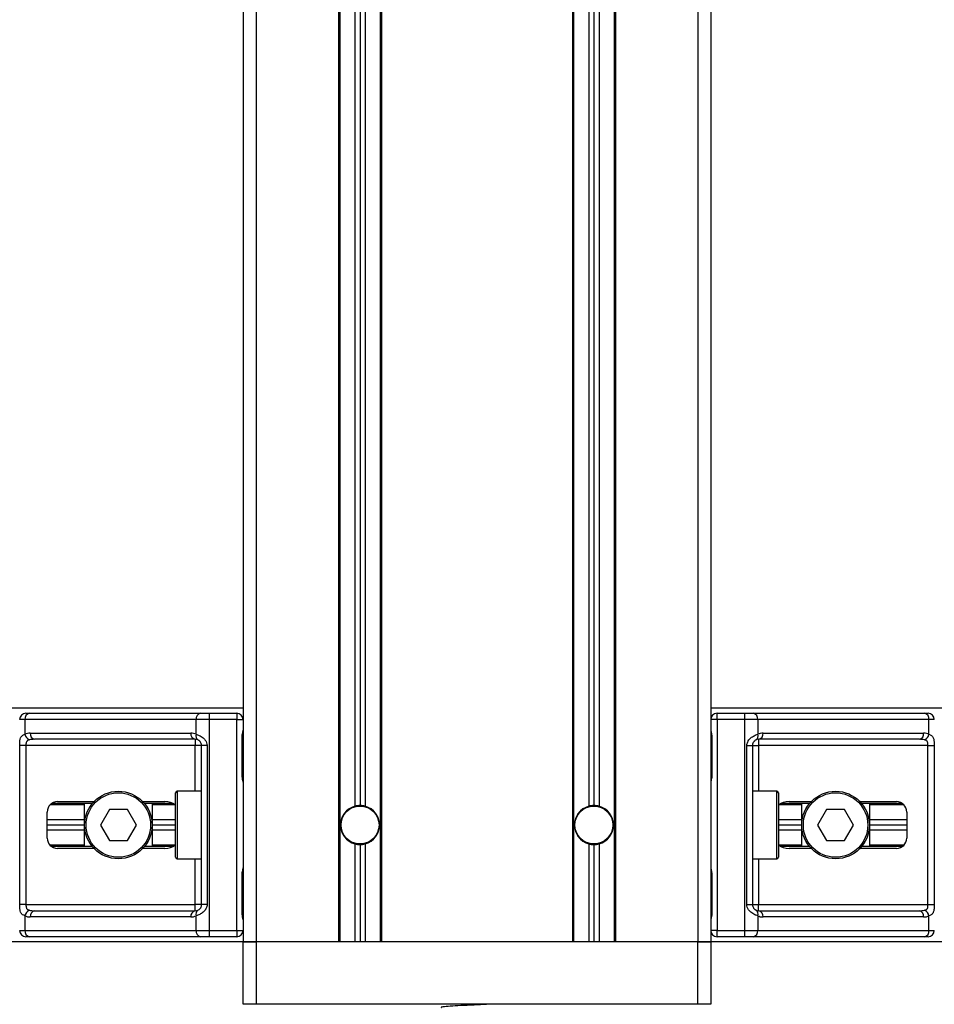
# Model space of a CAD drawing. Header units: millimetres. Extents: x 0 to 420, y 0 to 297.
# Tile 34 of 106: x 100.69 to 104.78, y 208.77 to 213.17. Entities that reach past the tile are written whole.
import ezdxf

# ---------------------------------------------------------------- set-up
doc = ezdxf.new("R2010")
doc.units = ezdxf.units.MM

msp = doc.modelspace()

# ---------------------------------------------------------------- linework, layer by layer
at = {"color": 7, "linetype": 'Continuous', "lineweight": 25}
for p, q in [((101.69186, 222.52103), (101.69186, 209.04907)), ((101.74993, 222.52103), (101.74993, 209.04907)), ((103.72427, 222.52103), (103.72427, 209.04907)), ((103.78234, 222.52103), (103.78234, 209.04907)), ((102.11809, 220.03569), (102.11809, 209.04907)), ((102.12389, 220.03569), (102.12389, 209.04907)), ((102.19125, 220.03569), (102.19125, 209.65564)), ((102.21448, 220.03569), (102.21448, 209.6588)), ((102.23771, 220.03569), (102.23771, 209.65564)), ((102.30507, 220.03569), (102.30507, 209.04907)), ((102.31087, 220.03569), (102.31087, 209.04907)), ((103.16332, 220.03569), (103.16332, 209.04907)), ((103.16913, 220.03569), (103.16913, 209.04907)), ((103.23649, 220.03569), (103.23649, 209.65564)), ((103.25972, 220.03569), (103.25972, 209.6588)), ((103.28295, 220.03569), (103.28295, 209.65564)), ((103.35031, 220.03569), (103.35031, 209.04907)), ((103.35611, 220.03569), (103.35611, 209.04907)), ((101.69186, 210.09431), (67.50096, 210.09431)), ((137.97324, 210.09431), (103.78234, 210.09431)), ((100.72095, 210.07108), (100.7366, 210.07108)), ((100.7366, 210.07108), (101.50194, 210.07108)), ((101.50194, 210.07108), (101.53971, 210.07108)), ((101.53971, 210.07108), (101.66399, 210.07108)), ((101.53971, 210.07108), (101.53971, 210.04321)), ((101.66399, 210.07108), (101.66399, 210.04321)), ((103.81021, 210.04321), (103.81021, 210.07108)), ((103.81021, 210.07108), (103.93448, 210.07108)), ((103.93448, 210.04321), (103.93448, 210.07108)), ((103.93448, 210.07108), (103.97226, 210.07108)), ((103.97226, 210.07108), (104.7376, 210.07108)), ((104.7376, 210.07108), (104.75325, 210.07108)), ((100.71689, 210.04321), (100.69308, 210.04321)), ((101.48223, 210.04321), (100.71689, 210.04321)), ((100.71689, 210.04321), (100.71689, 209.9775)), ((101.48223, 209.9775), (101.48223, 210.04321)), ((101.53971, 210.04321), (101.48223, 210.04321)), ((101.53971, 210.04321), (101.53971, 209.10017)), ((101.66399, 210.04321), (101.53971, 210.04321)), ((101.66399, 209.10017), (101.66399, 210.04321)), ((101.66399, 210.04321), (101.69186, 210.04321)), ((103.81021, 210.04321), (103.78234, 210.04321)), ((103.93448, 210.04321), (103.81021, 210.04321)), ((103.81021, 210.04321), (103.81021, 209.10017)), ((103.93448, 209.10017), (103.93448, 210.04321)), ((103.99197, 210.04321), (103.93448, 210.04321)), ((103.99197, 210.04321), (103.99197, 209.9775)), ((104.75731, 210.04321), (103.99197, 210.04321)), ((104.75731, 209.9775), (104.75731, 210.04321)), ((104.78112, 210.04321), (104.75731, 210.04321)), ((100.74066, 209.98282), (101.45846, 209.98282)), ((101.68759, 209.79235), (101.68759, 209.96656)), ((101.68937, 209.96656), (101.68759, 209.96656)), ((101.68937, 209.79235), (101.68937, 209.96656)), ((103.78483, 209.96656), (103.78483, 209.79235)), ((103.78483, 209.96656), (103.78661, 209.96656)), ((103.78661, 209.96656), (103.78661, 209.79235)), ((104.01574, 209.98282), (104.73354, 209.98282)), ((100.69356, 209.21631), (100.69356, 209.92707)), ((100.72127, 209.92707), (100.69356, 209.92707)), ((101.47817, 209.92707), (100.72127, 209.92707)), ((100.72127, 209.92707), (100.72127, 209.21631)), ((101.47817, 209.95495), (100.76037, 209.95495)), ((101.47817, 209.95495), (101.47817, 209.92707)), ((101.50604, 209.92707), (101.47817, 209.92707)), ((101.47817, 209.72267), (101.47817, 209.92707)), ((101.53089, 209.92707), (101.50604, 209.92707)), ((101.50604, 209.21631), (101.50604, 209.92707)), ((101.53089, 209.92707), (101.53089, 209.21631)), ((103.94331, 209.92707), (103.96816, 209.92707)), ((103.94331, 209.21631), (103.94331, 209.92707)), ((103.96816, 209.92707), (103.96816, 209.21631)), ((103.96816, 209.92707), (103.99603, 209.92707)), ((104.71383, 209.95495), (103.99603, 209.95495)), ((103.99603, 209.95495), (103.99603, 209.92707)), ((104.75293, 209.92707), (103.99603, 209.92707)), ((103.99603, 209.92707), (103.99603, 209.72267)), ((104.75293, 209.92707), (104.78064, 209.92707)), ((104.75293, 209.21631), (104.75293, 209.92707)), ((104.78064, 209.92707), (104.78064, 209.21631)), ((101.68937, 209.79235), (101.68759, 209.79235)), ((103.78483, 209.79235), (103.78661, 209.79235)), ((101.3899, 209.42768), (101.3899, 209.7157)), ((101.50604, 209.72267), (101.39687, 209.72267)), ((101.39687, 209.72267), (101.39687, 209.42071)), ((104.07733, 209.72267), (103.96816, 209.72267)), ((104.07733, 209.42071), (104.07733, 209.72267)), ((104.0843, 209.7157), (104.0843, 209.42768)), ((100.98342, 209.66228), (100.8295, 209.66228)), ((101.0182, 209.66809), (100.83642, 209.66809)), ((100.86267, 209.67622), (101.02545, 209.67622)), ((100.98342, 209.4753), (100.98342, 209.66809)), ((101.24335, 209.67622), (101.3418, 209.67622)), ((101.37893, 209.66809), (101.2506, 209.66809)), ((101.28538, 209.66809), (101.28538, 209.4753)), ((101.38871, 209.66228), (101.28538, 209.66228)), ((104.18882, 209.66228), (104.08548, 209.66228)), ((104.2236, 209.66809), (104.09527, 209.66809)), ((104.1324, 209.67622), (104.23085, 209.67622)), ((104.18882, 209.4753), (104.18882, 209.66809)), ((104.44874, 209.67622), (104.61152, 209.67622)), ((104.63778, 209.66809), (104.456, 209.66809)), ((104.49078, 209.66809), (104.49078, 209.4753)), ((104.6447, 209.66228), (104.49078, 209.66228)), ((100.81622, 209.51362), (100.81622, 209.62976)), ((101.09417, 209.64138), (101.05394, 209.57169)), ((101.17463, 209.64138), (101.09417, 209.64138)), ((101.21486, 209.57169), (101.17463, 209.64138)), ((104.29957, 209.64138), (104.25934, 209.57169)), ((104.38003, 209.64138), (104.29957, 209.64138)), ((104.42026, 209.57169), (104.38003, 209.64138)), ((104.65798, 209.62976), (104.65798, 209.51362)), ((100.98342, 209.59492), (100.81622, 209.59492)), ((100.98342, 209.57169), (100.81622, 209.57169)), ((101.05394, 209.57169), (101.09417, 209.50201)), ((101.17463, 209.50201), (101.21486, 209.57169)), ((101.3899, 209.59492), (101.28538, 209.59492)), ((101.3899, 209.57169), (101.28538, 209.57169)), ((104.18882, 209.59492), (104.0843, 209.59492)), ((104.18882, 209.57169), (104.0843, 209.57169)), ((104.25934, 209.57169), (104.29957, 209.50201)), ((104.38003, 209.50201), (104.42026, 209.57169)), ((104.65798, 209.59492), (104.49078, 209.59492)), ((104.65798, 209.57169), (104.49078, 209.57169)), ((100.98342, 209.54847), (100.81622, 209.54847)), ((101.3899, 209.54847), (101.28538, 209.54847)), ((104.18882, 209.54847), (104.0843, 209.54847)), ((104.65798, 209.54847), (104.49078, 209.54847)), ((100.98342, 209.48111), (100.8295, 209.48111)), ((101.09417, 209.50201), (101.17463, 209.50201)), ((101.38871, 209.48111), (101.28538, 209.48111)), ((102.19125, 209.48774), (102.19125, 209.04907)), ((102.21448, 209.48459), (102.21448, 209.04907)), ((102.23771, 209.48774), (102.23771, 209.04907)), ((103.23649, 209.48774), (103.23649, 209.04907)), ((103.25972, 209.48459), (103.25972, 209.04907)), ((103.28295, 209.48774), (103.28295, 209.04907)), ((104.18882, 209.48111), (104.08548, 209.48111)), ((104.29957, 209.50201), (104.38003, 209.50201)), ((104.6447, 209.48111), (104.49078, 209.48111)), ((101.0182, 209.4753), (100.83642, 209.4753)), ((101.02545, 209.46717), (100.86267, 209.46717)), ((101.3418, 209.46717), (101.24335, 209.46717)), ((101.37893, 209.4753), (101.2506, 209.4753)), ((104.2236, 209.4753), (104.09527, 209.4753)), ((104.23085, 209.46717), (104.1324, 209.46717)), ((104.61152, 209.46717), (104.44874, 209.46717)), ((104.63778, 209.4753), (104.456, 209.4753)), ((101.39687, 209.42071), (101.50604, 209.42071)), ((101.47817, 209.21631), (101.47817, 209.42071)), ((103.96816, 209.42071), (104.07733, 209.42071)), ((103.99603, 209.42071), (103.99603, 209.21631)), ((101.68759, 209.17682), (101.68759, 209.35103)), ((101.68937, 209.35103), (101.68759, 209.35103)), ((101.68937, 209.17682), (101.68937, 209.35103)), ((103.78483, 209.35103), (103.78483, 209.17682)), ((103.78483, 209.35103), (103.78661, 209.35103)), ((103.78661, 209.35103), (103.78661, 209.17682)), ((100.72127, 209.21631), (100.69356, 209.21631)), ((100.72127, 209.21631), (101.47817, 209.21631)), ((101.50604, 209.21631), (101.47817, 209.21631)), ((101.47817, 209.18844), (101.47817, 209.21631)), ((101.53089, 209.21631), (101.50604, 209.21631)), ((103.94331, 209.21631), (103.96816, 209.21631)), ((103.96816, 209.21631), (103.99603, 209.21631)), ((103.99603, 209.18844), (103.99603, 209.21631)), ((103.99603, 209.21631), (104.75293, 209.21631)), ((104.75293, 209.21631), (104.78064, 209.21631)), ((100.76037, 209.18844), (101.47817, 209.18844)), ((101.68937, 209.17682), (101.68759, 209.17682)), ((103.78483, 209.17682), (103.78661, 209.17682)), ((103.99603, 209.18844), (104.71383, 209.18844)), ((100.71689, 209.16589), (100.71689, 209.10017)), ((101.45846, 209.16057), (100.74066, 209.16057)), ((101.48223, 209.10017), (101.48223, 209.16589)), ((103.99197, 209.16589), (103.99197, 209.10017)), ((104.73354, 209.16057), (104.01574, 209.16057)), ((104.75731, 209.10017), (104.75731, 209.16589)), ((100.69308, 209.10017), (100.71689, 209.10017)), ((100.71689, 209.10017), (101.48223, 209.10017)), ((101.48223, 209.10017), (101.53971, 209.10017)), ((101.53971, 209.10017), (101.66399, 209.10017)), ((101.53971, 209.10017), (101.53971, 209.0723)), ((101.66399, 209.10017), (101.69186, 209.10017)), ((101.66399, 209.10017), (101.66399, 209.0723)), ((103.81021, 209.10017), (103.78234, 209.10017)), ((103.81021, 209.10017), (103.93448, 209.10017)), ((103.81021, 209.0723), (103.81021, 209.10017)), ((103.93448, 209.0723), (103.93448, 209.10017)), ((103.93448, 209.10017), (103.99197, 209.10017)), ((103.99197, 209.10017), (104.75731, 209.10017)), ((104.75731, 209.10017), (104.78112, 209.10017)), ((101.69186, 209.04907), (67.50096, 209.04907)), ((100.7366, 209.0723), (100.72095, 209.0723)), ((101.50194, 209.0723), (100.7366, 209.0723)), ((101.53971, 209.0723), (101.50194, 209.0723)), ((101.66399, 209.0723), (101.53971, 209.0723)), ((101.74993, 209.04907), (101.69186, 209.04907)), ((101.69186, 208.77034), (101.69186, 209.04907)), ((101.69186, 209.04907), (101.74993, 209.04907)), ((102.11809, 209.04907), (101.74993, 209.04907)), ((101.74993, 209.04907), (101.74993, 208.77034)), ((103.72427, 209.04907), (101.74993, 209.04907)), ((103.16332, 209.04907), (102.31087, 209.04907)), ((103.72427, 209.04907), (103.35611, 209.04907)), ((103.78234, 209.04907), (103.72427, 209.04907)), ((103.72427, 208.77034), (103.72427, 209.04907)), ((103.72427, 209.04907), (103.78234, 209.04907)), ((137.97324, 209.04907), (103.78234, 209.04907)), ((103.78234, 209.04907), (103.78234, 208.77034)), ((103.93448, 209.0723), (103.81021, 209.0723)), ((103.97226, 209.0723), (103.93448, 209.0723)), ((104.7376, 209.0723), (103.97226, 209.0723)), ((104.75325, 209.0723), (104.7376, 209.0723)), ((101.74993, 208.77034), (101.69186, 208.77034)), ((103.72427, 208.77034), (101.74993, 208.77034)), ((102.89542, 208.76889), (102.89542, 208.77034)), ((103.78234, 208.77034), (103.72427, 208.77034))]:
    msp.add_line(p, q, dxfattribs=at)
for centre, radius in [((101.1344, 209.57169), 0.15098), ((101.1344, 209.57169), 0.14401), ((104.3398, 209.57169), 0.15098), ((104.3398, 209.57169), 0.14401), ((102.21448, 209.57169), 0.08594), ((102.21448, 209.57169), 0.08478), ((103.25972, 209.57169), 0.08594), ((103.25972, 209.57169), 0.08478)]:
    msp.add_circle(centre, radius, dxfattribs=at)
for centre, radius, start, end in [((100.72095, 210.04321), 0.02787, 90, 180), ((100.74153, 210.0467), 0.02488, 101.42175, 188.04947), ((101.50687, 210.0467), 0.02488, 101.42175, 188.04947), ((101.66399, 210.04321), 0.02787, 0, 90), ((103.81021, 210.04321), 0.02787, 90, 180), ((103.96733, 210.0467), 0.02488, 351.95053, 78.57825), ((104.73267, 210.0467), 0.02488, 351.95053, 78.57825), ((104.75325, 210.04321), 0.02787, 0, 90), ((100.74066, 209.92707), 0.05575, 90, 115.24042), ((100.75206, 209.98468), 0.0359, 191.54851, 244.48399), ((100.7653, 209.97934), 0.02488, 171.95053, 258.57825), ((101.4831, 209.97934), 0.02488, 171.95053, 258.57825), ((101.45846, 209.92707), 0.05575, 64.75958, 90), ((101.50219, 209.96987), 0.02137, 159.08981, 235.39013), ((103.97201, 209.96987), 0.02137, 304.60987, 20.91019), ((104.01574, 209.92707), 0.05575, 90, 115.24042), ((103.9911, 209.97934), 0.02488, 281.42175, 8.04947), ((104.7089, 209.97934), 0.02488, 281.42175, 8.04947), ((104.73354, 209.92707), 0.05575, 64.75958, 90), ((104.72214, 209.98468), 0.0359, 295.51601, 348.45149), ((101.47817, 209.92707), 0.02787, 64.75958, 90), ((103.99603, 209.92707), 0.02787, 90, 115.24042), ((101.39687, 209.7157), 0.00697, 90, 180), ((104.07733, 209.7157), 0.00697, 0, 90), ((100.86267, 209.62976), 0.04646, 90, 180), ((102.21448, 209.57169), 0.0871, 105.46601, 254.53399), ((102.21448, 209.57169), 0.0871, 90, 105.46601), ((102.21448, 209.57169), 0.0871, 74.53399, 90), ((102.21448, 209.57169), 0.0871, 285.46601, 74.53399), ((103.25972, 209.57169), 0.0871, 105.46601, 254.53399), ((103.25972, 209.57169), 0.0871, 90, 105.46601), ((103.25972, 209.57169), 0.0871, 74.53399, 90), ((103.25972, 209.57169), 0.0871, 285.46601, 74.53399), ((104.61152, 209.62976), 0.04646, 0, 90), ((100.86267, 209.51362), 0.04646, 180, 270), ((102.21448, 209.57169), 0.0871, 254.53399, 270), ((102.21448, 209.57169), 0.0871, 270, 285.46601), ((103.25972, 209.57169), 0.0871, 254.53399, 270), ((103.25972, 209.57169), 0.0871, 270, 285.46601), ((104.61152, 209.51362), 0.04646, 270, 0), ((101.39687, 209.42768), 0.00697, 180, 270), ((104.07733, 209.42768), 0.00697, 270, 0), ((100.75206, 209.1587), 0.0359, 115.51601, 168.45149), ((100.7653, 209.16405), 0.02488, 101.42175, 188.04947), ((101.4831, 209.16405), 0.02488, 101.42175, 188.04947), ((101.47817, 209.21631), 0.02787, 270, 295.24042), ((101.50219, 209.17351), 0.02137, 124.60987, 200.91019), ((103.97201, 209.17351), 0.02137, 339.08981, 55.39013), ((103.99603, 209.21631), 0.02787, 244.75958, 270), ((103.9911, 209.16405), 0.02488, 351.95053, 78.57825), ((104.7089, 209.16405), 0.02488, 351.95053, 78.57825), ((104.72214, 209.1587), 0.0359, 11.54851, 64.48399), ((100.74066, 209.21631), 0.05575, 244.75958, 270), ((101.45846, 209.21631), 0.05575, 270, 295.24042), ((104.01574, 209.21631), 0.05575, 244.75958, 270), ((104.73354, 209.21631), 0.05575, 270, 295.24042), ((100.72095, 209.10017), 0.02787, 180, 270), ((100.74153, 209.09669), 0.02488, 171.95053, 258.57825), ((101.50687, 209.09669), 0.02488, 171.95053, 258.57825), ((101.66399, 209.10017), 0.02787, 270, 0), ((103.81021, 209.10017), 0.02787, 180, 270), ((103.96733, 209.09669), 0.02488, 281.42175, 8.04947), ((104.73267, 209.09669), 0.02488, 281.42175, 8.04947), ((104.75325, 209.10017), 0.02787, 270, 0)]:
    msp.add_arc(centre, radius, start, end, dxfattribs=at)
for centre, major_axis, ratio, start_param, end_param in [((100.76037, 209.92707), (0.05575, 0), 0.5, 1.5707963, 2.0113247), ((104.71383, 209.92707), (0.05575, 0), 0.5, 1.130268, 1.5707963), ((101.3418, 209.62976), (-0.0657, 0), 0.7071068, 3.890794, 4.712389), ((104.1324, 209.62976), (0.0657, 0), 0.7071068, 1.5707963, 2.3923913), ((101.3418, 209.51362), (-0.0657, 0), 0.7071068, 1.5707963, 2.3923913), ((104.1324, 209.51362), (0.0657, 0), 0.7071068, 3.890794, 4.712389), ((100.76037, 209.21631), (0.05575, 0), 0.5, 4.2718606, 4.712389), ((104.71383, 209.21631), (0.05575, 0), 0.5, 4.712389, 5.1529173)]:
    msp.add_ellipse(centre, major_axis=major_axis, ratio=ratio, start_param=start_param, end_param=end_param, dxfattribs=at)
for points, knots in [([(100.69356, 209.92707), (100.69357, 209.92873), (100.6936, 209.93558), (100.69391, 209.94289), (100.69501, 209.9528), (100.69717, 209.96232), (100.70387, 209.97218), (100.71242, 209.97567), (100.71689, 209.9775)], [0, 0, 0, 0, 0.0620594, 0.25604, 0.2811965, 0.496867, 0.7368773, 1, 1, 1, 1]), ([(101.48223, 209.9775), (101.48654, 209.97601), (101.49641, 209.97261), (101.51176, 209.96344), (101.5218, 209.95282), (101.52766, 209.94315), (101.5305, 209.93522), (101.5308, 209.92898), (101.53089, 209.92707)], [0, 0, 0, 0, 0.2204024, 0.5050019, 0.6931202, 0.7669429, 0.9288339, 1, 1, 1, 1]), ([(101.68759, 209.96656), (101.68769, 209.96916), (101.68794, 209.97567), (101.68958, 209.98318), (101.69129, 209.9904), (101.69163, 209.99357), (101.69186, 209.99576)], [0, 0, 0, 0, 0.2269894, 0.5690124, 0.702034, 1, 1, 1, 1]), ([(101.68971, 209.96654), (101.68967, 209.97024), (101.68958, 209.9794), (101.69213, 209.98895), (101.69163, 209.99477), (101.69153, 209.99586)], [0, 0, 0, 0, 0.35530576, 0.87926001, 1, 1, 1, 1]), ([(103.78234, 209.99576), (103.78238, 209.99495), (103.78253, 209.99177), (103.78372, 209.98715), (103.78529, 209.97994), (103.78641, 209.97399), (103.78656, 209.96835), (103.78661, 209.96656)], [0, 0, 0, 0, 0.1172575, 0.461179, 0.5069762, 0.8431627, 1, 1, 1, 1]), ([(103.78256, 209.9927), (103.78263, 209.99152), (103.78294, 209.98548), (103.78483, 209.97556), (103.78479, 209.96666), (103.78477, 209.96332)], [0, 0, 0, 0, 0.1322449, 0.6741763, 1, 1, 1, 1]), ([(103.94331, 209.92707), (103.94338, 209.92873), (103.94366, 209.93558), (103.94643, 209.94289), (103.9524, 209.9528), (103.96117, 209.96232), (103.97682, 209.97218), (103.98677, 209.97567), (103.99197, 209.9775)], [0, 0, 0, 0, 0.0620594, 0.25604, 0.2811965, 0.496867, 0.7368773, 1, 1, 1, 1]), ([(104.75731, 209.9775), (104.7611, 209.97601), (104.7698, 209.97261), (104.77662, 209.96344), (104.7792, 209.95282), (104.78027, 209.94315), (104.7806, 209.93522), (104.78063, 209.92898), (104.78064, 209.92707)], [0, 0, 0, 0, 0.2204024, 0.5050019, 0.6931202, 0.7669429, 0.9288339, 1, 1, 1, 1]), ([(100.7366, 209.95229), (100.73371, 209.95143), (100.72884, 209.95), (100.72523, 209.94645), (100.72301, 209.94268), (100.72161, 209.93769), (100.7213, 209.93155), (100.72127, 209.9279), (100.72127, 209.92707)], [0, 0, 0, 0, 0.273797, 0.4623029, 0.4991581, 0.7049828, 0.9330438, 1, 1, 1, 1]), ([(101.50604, 209.92707), (101.50575, 209.93014), (101.50524, 209.9356), (101.50237, 209.94115), (101.49942, 209.94529), (101.4969, 209.94783), (101.4933, 209.95062), (101.49142, 209.95158), (101.49005, 209.95229)], [0, 0, 0, 0, 0.2459514, 0.4382643, 0.4984306, 0.6829349, 0.7679658, 1, 1, 1, 1]), ([(103.98414, 209.95229), (103.9825, 209.95143), (103.97972, 209.95), (103.97585, 209.94645), (103.97279, 209.94268), (103.96984, 209.93769), (103.96828, 209.93155), (103.96818, 209.9279), (103.96816, 209.92707)], [0, 0, 0, 0, 0.273797, 0.4623029, 0.4991581, 0.7049828, 0.9330438, 1, 1, 1, 1]), ([(104.75293, 209.92707), (104.75289, 209.93014), (104.75281, 209.9356), (104.7517, 209.94115), (104.74984, 209.94529), (104.74767, 209.94783), (104.74341, 209.95062), (104.74006, 209.95158), (104.7376, 209.95229)], [0, 0, 0, 0, 0.2459514, 0.4382643, 0.4984306, 0.6829349, 0.7679658, 1, 1, 1, 1]), ([(101.69186, 209.76315), (101.69182, 209.76396), (101.69167, 209.76715), (101.69048, 209.77176), (101.68891, 209.77897), (101.68778, 209.78493), (101.68764, 209.79056), (101.68759, 209.79235)], [0, 0, 0, 0, 0.1172575, 0.461179, 0.5069762, 0.8431627, 1, 1, 1, 1]), ([(101.69163, 209.76621), (101.69157, 209.7674), (101.69125, 209.77343), (101.68937, 209.78336), (101.68941, 209.79225), (101.68943, 209.79559)], [0, 0, 0, 0, 0.1322449, 0.6741763, 1, 1, 1, 1]), ([(103.78661, 209.79235), (103.78651, 209.78976), (103.78626, 209.78324), (103.78462, 209.77574), (103.78291, 209.76851), (103.78257, 209.76534), (103.78234, 209.76315)], [0, 0, 0, 0, 0.2269894, 0.5690124, 0.702034, 1, 1, 1, 1]), ([(103.78449, 209.79237), (103.78453, 209.78867), (103.78462, 209.77951), (103.78207, 209.76997), (103.78257, 209.76414), (103.78267, 209.76305)], [0, 0, 0, 0, 0.3553058, 0.87926, 1, 1, 1, 1]), ([(101.68759, 209.35103), (101.68769, 209.35363), (101.68794, 209.36014), (101.68958, 209.36765), (101.69129, 209.37488), (101.69163, 209.37804), (101.69186, 209.38023)], [0, 0, 0, 0, 0.2269894, 0.5690124, 0.702034, 1, 1, 1, 1]), ([(101.68971, 209.35102), (101.68967, 209.35472), (101.68958, 209.36387), (101.69213, 209.37342), (101.69163, 209.37924), (101.69153, 209.38033)], [0, 0, 0, 0, 0.3553058, 0.87926, 1, 1, 1, 1]), ([(103.78234, 209.38023), (103.78238, 209.37942), (103.78253, 209.37624), (103.78372, 209.37162), (103.78529, 209.36441), (103.78641, 209.35846), (103.78656, 209.35282), (103.78661, 209.35103)], [0, 0, 0, 0, 0.1172575, 0.461179, 0.5069762, 0.8431627, 1, 1, 1, 1]), ([(103.78256, 209.37717), (103.78263, 209.37599), (103.78294, 209.36995), (103.78483, 209.36003), (103.78479, 209.35113), (103.78477, 209.34779)], [0, 0, 0, 0, 0.1322449, 0.6741763, 1, 1, 1, 1]), ([(100.71689, 209.16589), (100.71309, 209.16737), (100.7044, 209.17078), (100.69758, 209.17995), (100.695, 209.19056), (100.69393, 209.20023), (100.6936, 209.20816), (100.69357, 209.21441), (100.69356, 209.21631)], [0, 0, 0, 0, 0.2204024, 0.5050019, 0.6931202, 0.7669429, 0.9288339, 1, 1, 1, 1]), ([(100.72127, 209.21631), (100.72131, 209.21325), (100.72139, 209.20779), (100.7225, 209.20224), (100.72436, 209.19809), (100.72652, 209.19555), (100.73078, 209.19277), (100.73414, 209.1918), (100.7366, 209.1911)], [0, 0, 0, 0, 0.2459514, 0.4382643, 0.4984306, 0.6829349, 0.7679658, 1, 1, 1, 1]), ([(101.53089, 209.21631), (101.53082, 209.21465), (101.53053, 209.2078), (101.52777, 209.20049), (101.5218, 209.19058), (101.51303, 209.18106), (101.49738, 209.1712), (101.48743, 209.16771), (101.48223, 209.16589)], [0, 0, 0, 0, 0.0620594, 0.25604, 0.2811965, 0.496867, 0.7368773, 1, 1, 1, 1]), ([(101.49005, 209.1911), (101.4917, 209.19195), (101.49448, 209.19339), (101.49834, 209.19694), (101.5014, 209.2007), (101.50436, 209.2057), (101.50592, 209.21183), (101.50602, 209.21548), (101.50604, 209.21631)], [0, 0, 0, 0, 0.273797, 0.4623029, 0.4991581, 0.7049828, 0.9330438, 1, 1, 1, 1]), ([(103.99197, 209.16589), (103.98766, 209.16737), (103.97779, 209.17078), (103.96243, 209.17995), (103.9524, 209.19056), (103.94654, 209.20023), (103.9437, 209.20816), (103.9434, 209.21441), (103.94331, 209.21631)], [0, 0, 0, 0, 0.2204024, 0.5050019, 0.6931202, 0.7669429, 0.9288339, 1, 1, 1, 1]), ([(103.96816, 209.21631), (103.96844, 209.21325), (103.96896, 209.20779), (103.97183, 209.20224), (103.97478, 209.19809), (103.9773, 209.19555), (103.9809, 209.19277), (103.98278, 209.1918), (103.98414, 209.1911)], [0, 0, 0, 0, 0.2459514, 0.4382643, 0.4984306, 0.6829349, 0.7679658, 1, 1, 1, 1]), ([(104.7376, 209.1911), (104.74049, 209.19195), (104.74536, 209.19339), (104.74897, 209.19694), (104.75119, 209.2007), (104.75258, 209.2057), (104.7529, 209.21183), (104.75293, 209.21548), (104.75293, 209.21631)], [0, 0, 0, 0, 0.273797, 0.4623029, 0.4991581, 0.7049828, 0.9330438, 1, 1, 1, 1]), ([(104.78064, 209.21631), (104.78063, 209.21465), (104.7806, 209.2078), (104.78029, 209.20049), (104.77919, 209.19058), (104.77703, 209.18106), (104.77033, 209.1712), (104.76178, 209.16771), (104.75731, 209.16589)], [0, 0, 0, 0, 0.0620594, 0.25604, 0.2811965, 0.496867, 0.7368773, 1, 1, 1, 1]), ([(101.69186, 209.14762), (101.69182, 209.14843), (101.69167, 209.15162), (101.69048, 209.15623), (101.68891, 209.16344), (101.68778, 209.1694), (101.68764, 209.17503), (101.68759, 209.17682)], [0, 0, 0, 0, 0.1172575, 0.461179, 0.5069762, 0.8431627, 1, 1, 1, 1]), ([(101.69163, 209.15068), (101.69157, 209.15187), (101.69125, 209.1579), (101.68937, 209.16783), (101.68941, 209.17672), (101.68943, 209.18006)], [0, 0, 0, 0, 0.1322449, 0.6741763, 1, 1, 1, 1]), ([(103.78661, 209.17682), (103.78651, 209.17423), (103.78626, 209.16771), (103.78462, 209.16021), (103.78291, 209.15298), (103.78257, 209.14981), (103.78234, 209.14762)], [0, 0, 0, 0, 0.2269894, 0.5690124, 0.702034, 1, 1, 1, 1]), ([(103.78449, 209.17684), (103.78453, 209.17314), (103.78462, 209.16398), (103.78207, 209.15444), (103.78257, 209.14862), (103.78267, 209.14753)], [0, 0, 0, 0, 0.3553058, 0.87926, 1, 1, 1, 1]), ([(102.7922, 208.77034), (102.77477, 208.76951), (102.73735, 208.76773), (102.67813, 208.76483), (102.62495, 208.76232), (102.58967, 208.75932), (102.57392, 208.75723), (102.57744, 208.75619), (102.57792, 208.75605)], [0, 0, 0, 0, 0.1751641, 0.375954, 0.5690694, 0.7698149, 0.9688007, 1, 1, 1, 1])]:
    msp.add_open_spline(points, degree=3, knots=knots, dxfattribs=at)

doc.saveas('drawing.dxf')
